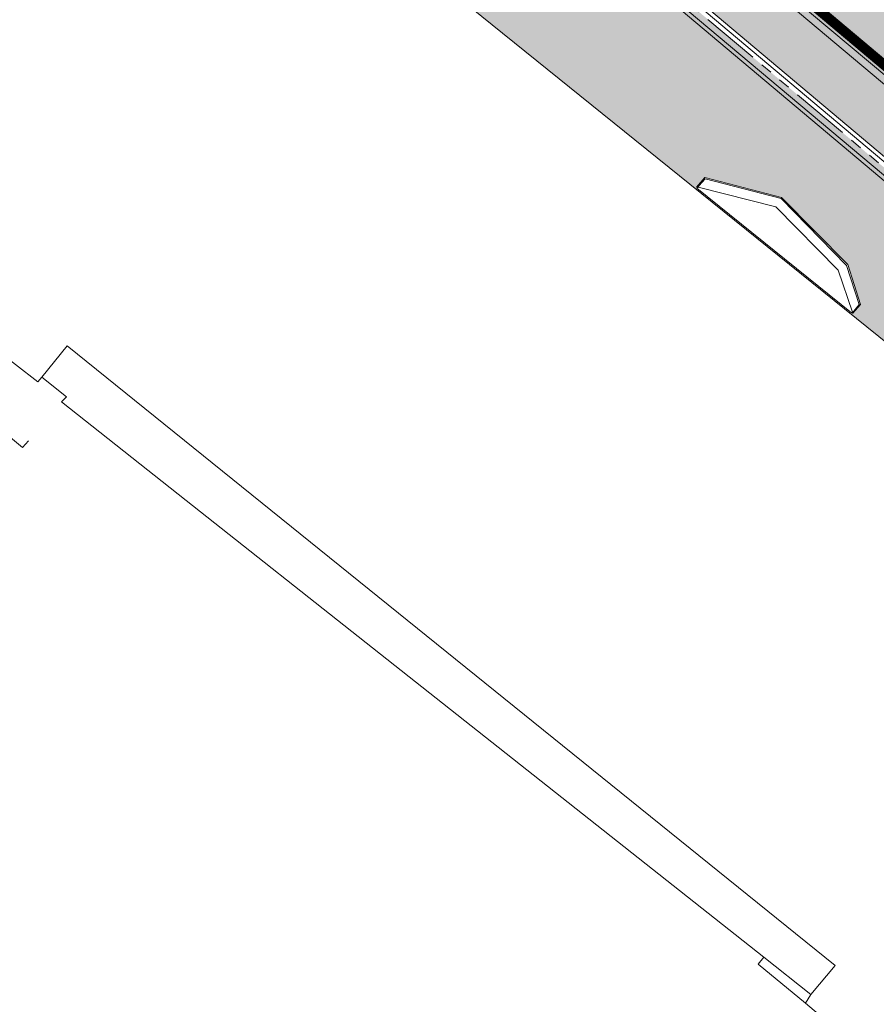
# Model space of a CAD drawing. Header units: metres. Extents: x 187916 to 189411, y 333285 to 334910.
# Tile 82 of 256: x 188383 to 188405, y 334361 to 334386. Entities that reach past the tile are written whole.
import ezdxf

# ---------------------------------------------------------------- set-up
doc = ezdxf.new("R2010")
doc.units = ezdxf.units.M
doc.linetypes.add('VH-RWSBAND-SO', pattern=[24, 10, -2, 2, -2, 2, -2, 2, -2])
doc.linetypes.add('VH-TROTTOIRBAND_180-200', pattern=[20, 10, -2, 2, -2, 2, -2])
for name, color, linetype, lineweight in [('B-ME-BC-BETONVORM-G', 253, 'Continuous', 18), ('B-ME-OG-BEBOUWING_HOOFDGEBOUW-G', 253, 'Continuous', 18), ('B-ME-VH-KANTOPSLUITING_ACHTERKANTBAND-G', 253, 'Continuous', 18), ('B-ME-VH-VERHARDING_BETONSTRAATSTEEN-G', 253, 'Continuous', 18), ('B-ME-VH-VERHARDING_TEGEL-G', 253, 'Continuous', 18), ('B-WE-IE-TERREINAFSCHEIDING_KUNSTMATIG_MUUR-G', 253, 'IE-TERREINAFSCHEIDING_KUNSTMATIG-SO', 15), ('B-WE-OG-BEBOUWING-GV', 253, 'Continuous', 15), ('B-WE-OG-TERREIN_ERF-GV', 253, 'Continuous', 15), ('N-WE-GR-HAAG-HG01-A', 96, 'Continuous', 35), ('N-WE-VH-KANTOPSLUITING_RIJWIELPADBAND_4-12 200-G', 94, 'VH-TROTTOIRBAND_180-200', 15), ('N-WE-VH-KANTOPSLUITING_TROTTOIRBAND_RWS_110 220-G', 251, 'VH-RWSBAND-SO', 25), ('N-WE-VH-KANTOPSLUITING_TROTTOIRBAND_RWS_110 220_ACHTERKANT-G', 7, 'VH-RWSBAND-SO', 25), ('N-WE-VH-KANTOPSLUITING_VOORKANTBAND-G', 7, 'Continuous', 15), ('N-WE-VH-KANTVERHARDING_STREKLAAG_BSS-G', 60, 'Continuous', 18), ('N-WE-VH-VERHARDING_BETONSTRAATSTEEN-ROOD-A', 11, 'Continuous', 18), ('N-WE-VH-VERHARDING_TEGEL-A', 254, 'Continuous', 5)]:
    doc.layers.add(name, color=color, linetype=linetype, lineweight=lineweight)
doc.linetypes.add('IE-TERREINAFSCHEIDING_KUNSTMATIG-SO', pattern='A,4,[82,NLCS.SHX,S=0.75,R=90,X=0,Y=0],4,-2', length=10)

# ---------------------------------------------------------------- blocks, each defined once
blk = doc.blocks.new('DTM')
at = {"layer": 'B-ME-BC-BETONVORM-G', "ltscale": 0.2, "flags": 128}
for points in [[(188400.692, 334381.635), (188400.717, 334381.677), (188400.869, 334381.844), (188402.813, 334381.343), (188404.486, 334379.629), (188404.807, 334378.636), (188404.669, 334378.468), (188404.638, 334378.44)], [(188400.661, 334381.607), (188400.692, 334381.635), (188402.678, 334381.129), (188404.272, 334379.514), (188404.638, 334378.44), (188404.613, 334378.419)], [(188400.661, 334381.607), (188404.613, 334378.419)]]:
    blk.add_lwpolyline(points, dxfattribs=at)
at = {"layer": 'B-ME-OG-BEBOUWING_HOOFDGEBOUW-G', "ltscale": 0.2, "flags": 128}
blk.add_lwpolyline([(188420.36, 334357.369), (188422.499, 334360.138), (188422.848, 334362.638), (188422.216, 334363.409), (188420.7, 334364.689), (188412.34, 334371.489), (188412.421, 334371.596), (188412.658, 334371.897), (188400.217, 334381.928), (188392.607, 334388.066), (188392.375, 334387.778), (188392.269, 334387.649), (188383.87, 334394.426), (188382.256, 334395.736), (188381.447, 334396.14), (188379.758, 334395.927), (188379.133, 334395.297), (188377.757, 334393.711), (188373.382, 334388.279), (188363.819, 334376.436)], dxfattribs=at)
at = {"layer": 'B-ME-VH-KANTOPSLUITING_ACHTERKANTBAND-G', "ltscale": 0.2, "flags": 128}
for points in [[(188422.566, 334354.565), (188427.512, 334360.731), (188427.579, 334360.654), (188428.009, 334362.076), (188427.825, 334362.803), (188419.332, 334370.126), (188412.704, 334375.689), (188405.342, 334381.893), (188396.722, 334389.134), (188388.478, 334396.07), (188385.573, 334398.507), (188384.022, 334399.793), (188383.945, 334399.729), (188381.826, 334400.824)], [(188393.527, 334394.513), (188400.569, 334388.603), (188410.048, 334380.668), (188417.725, 334374.178), (188424.528, 334368.459)]]:
    blk.add_lwpolyline(points, dxfattribs=at)
at = {"layer": 'B-ME-VH-VERHARDING_BETONSTRAATSTEEN-G', "ltscale": 0.2, "flags": 128}
for points in [[(188422.713, 334354.479), (188427.681, 334360.619), (188428.126, 334362.05), (188427.903, 334362.844), (188419.381, 334370.206), (188412.772, 334375.786), (188405.382, 334381.989), (188396.813, 334389.184), (188388.553, 334396.149), (188385.643, 334398.576), (188384.102, 334399.864), (188381.86, 334401.035)], [(188393.359, 334394.392), (188400.42, 334388.497), (188409.867, 334380.559), (188417.598, 334374.011), (188424.423, 334368.285)]]:
    blk.add_lwpolyline(points, dxfattribs=at)
at = {"layer": 'B-ME-VH-VERHARDING_TEGEL-G', "ltscale": 0.2, "flags": 128}
blk.add_lwpolyline([(188400.651, 334381.631), (188400.865, 334381.886), (188402.822, 334381.374), (188404.517, 334379.659), (188404.843, 334378.637), (188404.638, 334378.403)], dxfattribs=at)
at = {"layer": 'B-WE-IE-TERREINAFSCHEIDING_KUNSTMATIG_MUUR-G', "ltscale": 0.2, "flags": 128}
for points in [[(188383.901, 334376.775), (188384.534, 334376.272), (188384.402, 334376.143), (188387.391, 334373.781), (188392.564, 334369.693), (188402.369, 334361.942), (188403.571, 334360.992)], [(188383.56, 334375.149), (188383.408, 334374.977), (188382.468, 334375.753), (188381.829, 334374.749), (188379.87, 334376.316)], [(188403.438, 334360.771), (188402.226, 334361.762), (188402.369, 334361.942)]]:
    blk.add_lwpolyline(points, dxfattribs=at)
at = {"layer": 'B-WE-OG-BEBOUWING-GV', "ltscale": 0.2, "flags": 128}
blk.add_lwpolyline([(188381.506, 334378.427), (188383.802, 334376.653), (188383.901, 334376.775), (188384.546, 334377.575), (188404.196, 334361.73), (188403.571, 334360.992), (188403.438, 334360.771), (188405.641, 334358.9)], dxfattribs=at)
at = {"layer": 'B-WE-OG-TERREIN_ERF-GV', "ltscale": 0.2, "flags": 128}
blk.add_lwpolyline([(188379.995, 334322.976), (188386.906, 334317.961), (188387.229, 334318.308), (188390.463, 334322.217), (188393.351, 334325.689), (188392.073, 334326.812), (188392.314, 334327.163), (188391.403, 334327.9), (188389.74, 334329.244), (188384.071, 334333.811), (188386.507, 334336.826), (188387.306, 334336.212), (188403.098, 334355.758), (188403.644, 334356.433), (188404.718, 334357.804), (188405.641, 334358.9), (188403.438, 334360.771), (188403.571, 334360.992), (188404.196, 334361.73), (188384.546, 334377.575), (188383.901, 334376.775), (188383.802, 334376.653), (188381.506, 334378.427)], dxfattribs=at)
blk = doc.blocks.new('ontwerp Wilhelmina- & Engelenkampstraat')
at = {"layer": 'N-WE-GR-HAAG-HG01-A', "transparency": 33554610}
h = blk.add_hatch(color=256, dxfattribs=at)
h.dxf.hatch_style = 1
h.paths.add_polyline_path([(188391.703, 334397.844), (188391.11, 334398.342), (188390.429, 334397.53), (188430.812, 334363.585), (188431.494, 334364.397)])
at = {"layer": 'N-WE-VH-VERHARDING_BETONSTRAATSTEEN-ROOD-A', "transparency": 33554610}
h = blk.add_hatch(color=11, dxfattribs=at)
h.dxf.hatch_style = 1
edge = h.paths.add_edge_path()
edge.add_line((188433.997, 334358.426), (188435.976, 334356.762))
edge.add_line((188435.976, 334356.762), (188437.198, 334358.217))
edge.add_line((188437.198, 334358.217), (188433.751, 334361.114))
edge.add_line((188433.751, 334361.114), (188430.839, 334363.275))
edge.add_line((188430.839, 334363.275), (188387.84, 334399.419))
edge.add_arc((188388.181, 334399.825), 0.53, 139.9502, 229.9502, ccw=False)
edge.add_line((188387.775, 334400.166), (188386.353, 334398.474))
edge.add_line((188386.353, 334398.474), (188386.742, 334398.147))
edge.add_line((188386.742, 334398.147), (188387.508, 334397.504))
edge.add_line((188387.508, 334397.504), (188389.039, 334396.217))
edge.add_line((188389.039, 334396.217), (188389.804, 334395.573))
edge.add_line((188389.804, 334395.573), (188390.57, 334394.93))
edge.add_line((188390.57, 334394.93), (188391.335, 334394.287))
edge.add_line((188391.335, 334394.287), (188428.255, 334363.252))
edge.add_line((188428.255, 334363.252), (188433.859, 334358.541))
edge.add_line((188433.859, 334358.541), (188433.997, 334358.426))
at = {"layer": 'N-WE-VH-VERHARDING_TEGEL-A', "transparency": 33554610}
h = blk.add_hatch(color=256, dxfattribs=at)
h.dxf.hatch_style = 1
h.paths.add_polyline_path([(188412.523, 334372.006), (188413.288, 334372.913), (188413.617, 334373.309), (188413.751, 334373.209), (188415.292, 334371.984), (188415.417, 334371.894), (188415.069, 334371.456), (188416.253, 334370.496), (188421.677, 334366.11), (188421.591, 334365.978), (188420.605, 334364.766), (188420.7, 334364.689), (188422.216, 334363.409), (188422.848, 334362.638), (188422.499, 334360.138), (188420.36, 334357.369), (188420.374, 334357.357), (188419.203, 334355.917), (188419.397, 334355.759), (188419.13, 334355.43), (188418.936, 334355.588), (188415.763, 334351.667), (188417.136, 334350.556, -0.04067), (188417.207, 334350.641), (188424.662, 334359.6), (188426.416, 334358.18), (188426.731, 334358.569), (188426.793, 334358.647), (188426.56, 334358.836), (188426.327, 334359.024), (188426.516, 334359.257), (188426.704, 334359.491), (188426.893, 334359.724), (188427.082, 334359.957), (188427.271, 334360.19), (188427.459, 334360.424), (188427.692, 334360.235), (188427.926, 334360.046), (188427.985, 334360.119), (188428.549, 334360.915, 0.333903), (188428.062, 334363.023), (188427.985, 334363.087), (188427.424, 334363.663), (188427.348, 334363.727), (188395.081, 334390.851), (188394.249, 334389.861), (188392.725, 334387.971), (188400.217, 334381.928), (188400.625, 334381.599), (188400.865, 334381.886), (188402.822, 334381.374), (188404.517, 334379.659), (188404.843, 334378.637), (188404.618, 334378.38)])
h.paths.add_polyline_path([(188424.7, 334361.306), (188424.888, 334361.539), (188424.655, 334361.727), (188424.467, 334361.494)], flags=16)
h.paths.add_polyline_path([(188423.583, 334362.788), (188423.817, 334362.599), (188424.05, 334362.41), (188424.283, 334362.222), (188424.516, 334362.033), (188424.328, 334361.8), (188424.139, 334361.566), (188423.906, 334361.755), (188423.672, 334361.944), (188423.439, 334362.132), (188423.206, 334362.321), (188423.395, 334362.554)], flags=16)
h.paths.add_polyline_path([(188425.122, 334361.35), (188425.355, 334361.161), (188425.588, 334360.973), (188425.821, 334360.784), (188426.055, 334360.595), (188426.288, 334360.407), (188426.521, 334360.218), (188426.754, 334360.029), (188426.566, 334359.796), (188426.332, 334359.985), (188426.099, 334360.173), (188425.866, 334360.362), (188425.633, 334360.551), (188425.399, 334360.739), (188425.166, 334360.928), (188424.933, 334361.117)], flags=16)
at = {"layer": 'N-WE-VH-KANTOPSLUITING_RIJWIELPADBAND_4-12 200-G', "ltscale": 0.15, "flags": 128}
blk.add_lwpolyline([(188427.348, 334363.727), (188391.193, 334394.118)], dxfattribs=at)
at = {"layer": 'N-WE-VH-KANTOPSLUITING_TROTTOIRBAND_RWS_110 220-G', "ltscale": 0.15, "const_width": 0.22, "flags": 128}
blk.add_lwpolyline([(188430.825, 334363.43), (188390.274, 334397.517), (188391.097, 334398.497), (188391.773, 334397.929), (188431.649, 334364.41)], close=True, dxfattribs=at)
at = {"layer": 'N-WE-VH-KANTOPSLUITING_TROTTOIRBAND_RWS_110 220_ACHTERKANT-G', "linetype": 'Continuous', "ltscale": 0.2, "flags": 128}
blk.add_lwpolyline([(188430.812, 334363.585), (188390.429, 334397.53), (188391.11, 334398.342), (188391.703, 334397.844), (188431.494, 334364.397)], close=True, dxfattribs=at)
at = {"layer": 'N-WE-VH-KANTOPSLUITING_VOORKANTBAND-G', "flags": 128}
blk.add_lwpolyline([(188430.839, 334363.275), (188390.119, 334397.504), (188391.083, 334398.652), (188391.844, 334398.013), (188431.804, 334364.423)], close=True, dxfattribs=at)
blk.add_lwpolyline([(188427.425, 334363.819), (188391.271, 334394.21)], dxfattribs=at)
at = {"layer": 'N-WE-VH-KANTVERHARDING_STREKLAAG_BSS-G', "flags": 128}
blk.add_lwpolyline([(188419.347, 334349.403, 0.254812), (188419.878, 334349.622), (188426.335, 334357.603), (188426.964, 334358.38), (188428.225, 334359.939), (188428.811, 334360.765, 0.338034), (188428.255, 334363.252), (188427.489, 334363.896), (188391.335, 334394.287), (188390.57, 334394.93), (188389.804, 334395.573), (188389.039, 334396.217), (188387.508, 334397.504), (188386.742, 334398.147), (188386.353, 334398.474)], format="xyb", dxfattribs=at)

msp = doc.modelspace()

# ---------------------------------------------------------------- block references
msp.add_blockref('DTM', (0, 0))

# ---------------------------------------------------------------- next in the draw order: block references
msp.add_blockref('ontwerp Wilhelmina- & Engelenkampstraat', (0, 0))

doc.saveas('drawing.dxf')
